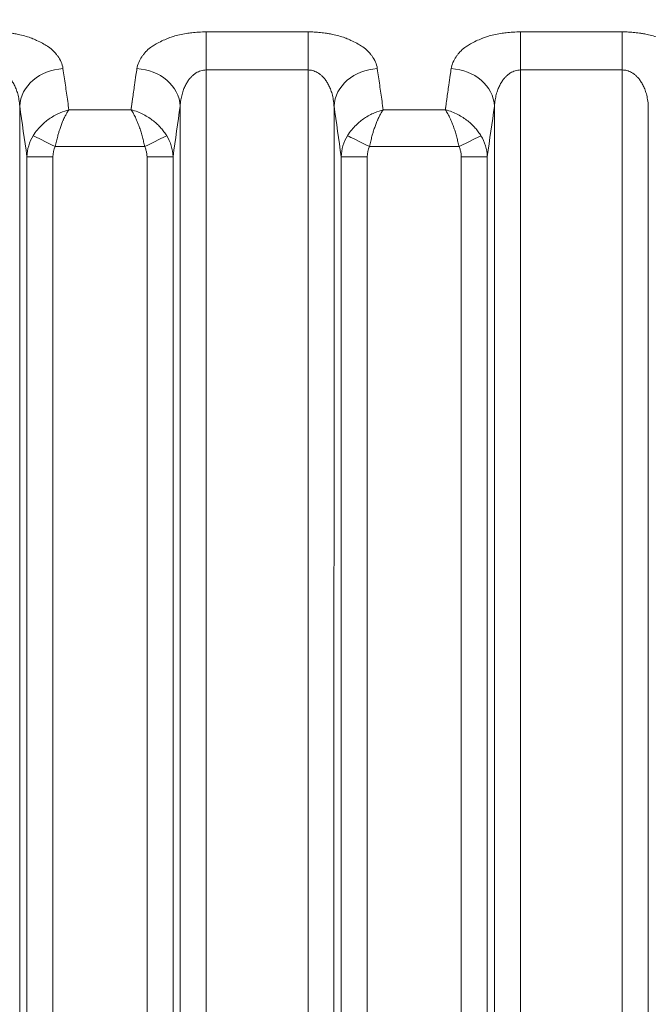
# Model space of a CAD drawing. Header units: millimetres. Extents: x 5 to 415, y 5 to 292.
# Tile 115 of 197: x 318.47 to 325.69, y 161.35 to 172.67. Entities that reach past the tile are written whole.
import ezdxf

# ---------------------------------------------------------------- set-up
doc = ezdxf.new("R2010")
doc.units = ezdxf.units.MM
doc.layers.add('Sichtbar schmal (ISO)', color=7, linetype='Continuous', lineweight=18)
doc.layers.add('Symbol (ISO)', color=7, linetype='Continuous', lineweight=25)
doc.styles.add('Notiztext (ISO)', font='isocpeur.ttf')
doc.dimstyles.new('Standard - Methode 1b (ISO)$7', dxfattribs={"dimtxt": 3.5, "dimasz": 2.5, "dimexe": 2, "dimexo": 0, "dimgap": 0.762, "dimtad": 1, "dimtoh": 1, "dimdsep": 46, "dimtxsty": 'Notiztext (ISO)', "dimcen": 0.09, "dimdle": 10, "dimclrd": 256, "dimclre": 256, "dimclrt": 256, "dimazin": 2, "dimtfac": 1, "dimtmove": 0, "dimatfit": 3, "dimfxl": 1, "dimtolj": 1, "dimlwd": -1, "dimlwe": -1, "dimarcsym": 0})

msp = doc.modelspace()

# ---------------------------------------------------------------- linework, layer by layer
at = {"layer": 'Sichtbar schmal (ISO)'}
for p, q in [((321.78132833, 172.5295249), (320.61114165, 172.5295249)), ((320.61114165, 172.09147545), (320.61114165, 172.5295249)), ((321.78132833, 172.5295249), (321.78132833, 172.09147563)), ((325.3942789, 172.5295249), (324.22409222, 172.5295249)), ((324.22409222, 172.09147546), (324.22409222, 172.5295249)), ((325.3942789, 172.5295249), (325.3942789, 172.09147563)), ((320.61114039, 151.1072137), (320.61114155, 172.09147545)), ((320.61114155, 172.09147545), (321.78132833, 172.09147563)), ((321.78132948, 151.10718065), (321.78132833, 172.09147563)), ((324.22409141, 151.10714891), (324.22409216, 172.09147546)), ((324.22409216, 172.09147546), (325.3942789, 172.09147563)), ((325.39427963, 151.10714848), (325.3942789, 172.09147563)), ((318.46723655, 171.67579884), (318.4672363, 151.52413995)), ((319.7557692, 171.69628512), (319.75477686, 171.68904498)), ((320.31228321, 151.5241202), (320.31228295, 171.67579763)), ((322.08018712, 171.67579884), (322.08018687, 151.52411515)), ((323.36871977, 171.69628512), (323.36772743, 171.68904498)), ((323.92523378, 151.52412413), (323.92523352, 171.67579763)), ((325.69313744, 151.52419207), (325.69313769, 171.67579884)), ((319.74732261, 171.63317855), (319.03259459, 171.63319565)), ((323.36027318, 171.63317855), (322.64554516, 171.63319565)), ((319.90420292, 171.21026197), (318.87532392, 171.21026602)), ((323.51715349, 171.21026197), (322.48827449, 171.21026602)), ((318.55005149, 152.13542233), (318.55005152, 171.09415074)), ((318.55005151, 171.09415066), (318.84890994, 171.09415066)), ((318.84890992, 152.13542234), (318.84890994, 171.09415066)), ((319.93060976, 171.09415067), (319.93060943, 152.13544624)), ((319.93060976, 171.09415067), (320.2294678, 171.09415067)), ((320.22946779, 171.09414942), (320.22946792, 152.13544634)), ((322.16300206, 152.13550814), (322.16300209, 171.09415074)), ((322.16300208, 171.09415066), (322.46186051, 171.09415066)), ((322.46186049, 152.13550815), (322.46186051, 171.09415066)), ((323.54356033, 171.09415067), (323.54356, 152.13555587)), ((323.54356033, 171.09415067), (323.84241837, 171.09415067)), ((323.84241836, 171.09414942), (323.84241849, 152.13555598))]:
    msp.add_line(p, q, dxfattribs=at)
for centre, major_axis, ratio, start_param, end_param in [((318.96533404, 171.67579941), (-0.49456302, -0.07353514), 0.8594289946, 4.586153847, 6.1118770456), ((317.65782576, 146.52525245), (0.00014648, 29.65238474), 0.087158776, 5.7405202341, 5.7529974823), ((321.12155965, 146.52773371), (0.00013877, -29.64947928), 0.0871586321, 3.6766701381, 3.6843073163), ((319.81388771, 172.05779095), (-0.08178142, -0.55352244), 0.0116191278, 4.6255918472, 4.7587717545), ((319.81418533, 171.67579901), (0.49456298, -0.07353542), 0.859429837, 0.171306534, 1.6971166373), ((322.57828461, 171.67579941), (-0.49456302, -0.07353514), 0.8594289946, 4.586153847, 6.111877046), ((321.27077636, 146.52525245), (0.00014645, 29.65238474), 0.0871587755, 5.7405202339, 5.7529974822), ((324.73451021, 146.52773371), (0.00013876, -29.64947928), 0.0871586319, 3.6766701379, 3.6843073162), ((323.42683935, 172.0577891), (-0.08178972, -0.55357876), 0.0116203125, 4.6255976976, 4.758764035), ((323.4271359, 171.67579901), (0.49456298, -0.07353542), 0.859429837, 0.1713065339, 1.6971166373), ((317.65768058, 146.52525245), (0.00014648, 29.65237814), 0.087158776, 5.7345906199, 5.7405202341), ((321.12179537, 146.52773371), (0.00013877, -29.64946855), 0.0871586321, 3.6843073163, 3.6945891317), ((321.27063118, 146.52525245), (0.00014645, 29.65237814), 0.0871587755, 5.73459062, 5.7405202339), ((324.73474593, 146.52773371), (0.00013876, -29.64946855), 0.0871586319, 3.6843073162, 3.6945891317), ((317.65753959, 146.52525245), (0.00014648, 29.6523717), 0.087158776, 5.7222225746, 5.7345906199), ((321.27049019, 146.52525245), (0.00014645, 29.6523717), 0.0871587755, 5.7222225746, 5.73459062), ((317.18217578, 146.5252548), (-0.00014401, -29.15289089), 0.087158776, 2.5731872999, 2.6114048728), ((321.12192125, 146.52773371), (0.00013877, -29.64946277), 0.0871586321, 3.6990058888, 3.7002621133), ((321.1218924, 146.52773371), (-0.00013877, 29.6494641), 0.0871586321, 0.5562725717, 0.5569514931), ((321.12182425, 146.52773371), (-0.00013877, 29.64946722), 0.0871586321, 0.5529964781, 0.5556867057), ((321.59720328, 146.52773594), (-0.00013643, 29.14998431), 0.0871586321, 0.5301861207, 0.5684075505), ((320.79512638, 146.5252548), (-0.00014398, -29.1528909), 0.0871587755, 2.5731872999, 2.6114048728), ((324.73487181, 146.52773371), (0.00013876, -29.64946277), 0.0871586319, 3.699005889, 3.7002621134), ((324.73484296, 146.52773371), (-0.00013876, 29.6494641), 0.0871586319, 0.5562725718, 0.5569514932), ((324.73477481, 146.52773371), (-0.00013876, 29.64946722), 0.0871586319, 0.5529964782, 0.5556867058), ((325.21015384, 146.52773594), (-0.00013642, 29.14998431), 0.0871586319, 0.5301861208, 0.5684075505), ((321.12225205, 146.52773371), (0.00013877, -29.64944743), 0.0871586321, 3.7017238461, 3.7025569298), ((324.73520261, 146.52773372), (0.00013876, -29.64944743), 0.0871586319, 3.7017238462, 3.7025569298), ((319.0479744, 171.08414771), (-0.48788938, -0.102396), 0.9809029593, 5.5323303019, 6.0519613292), ((318.87525403, 171.21012992), (-0.26860108, 0.13361673), 0.0005099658, 4.7123824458, 5.9355058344), ((319.90413476, 171.21039271), (0.26869508, 0.13342764), 0.000491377, 4.7123986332, 5.9354973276), ((319.71955659, 171.08165123), (-0.50963409, 0.02264932), 0.9712259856, 3.2125461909, 3.7258920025), ((322.66092495, 171.08414772), (-0.48788932, -0.10239621), 0.9809029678, 5.5323298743, 6.0519609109), ((322.4882046, 171.21012992), (-0.26860108, 0.13361673), 0.0005099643, 4.7123824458, 5.9355058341), ((323.51708533, 171.21039271), (0.26869508, 0.13342764), 0.0004913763, 4.7123986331, 5.9354973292), ((323.33250729, 171.08165127), (-0.50963393, 0.02265013), 0.9712260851, 3.2125477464, 3.725893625), ((319.44417304, 170.92787247), (-0.56860303, 0.28288959), 0.6226943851, 0.001400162, 0.2984419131), ((323.05711932, 170.92787415), (-0.56859863, 0.28288813), 0.622696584, 0.0014008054, 0.2984436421)]:
    msp.add_ellipse(centre, major_axis=major_axis, ratio=ratio, start_param=start_param, end_param=end_param, dxfattribs=at)
for points, knots in [([(318.16837776, 172.5295249), (318.19246158, 172.52961403), (318.21674913, 172.52902965), (318.24090493, 172.52778993), (318.26468837, 172.52656932), (318.28834294, 172.52471374), (318.3116291, 172.5223123), (318.3355051, 172.51985003), (318.35899299, 172.51681449), (318.38191213, 172.5133351), (318.38788754, 172.51242796), (318.39382459, 172.51149073), (318.39972153, 172.51052612), (318.41772499, 172.50758111), (318.4352424, 172.50431609), (318.45245738, 172.50070986), (318.47644764, 172.49568433), (318.49986329, 172.4900004), (318.5230756, 172.48347788), (318.54654662, 172.47688266), (318.56981607, 172.46942741), (318.59302556, 172.46080937), (318.59715902, 172.45927455), (318.60128963, 172.45770261), (318.6054173, 172.45609151), (318.62420973, 172.44875655), (318.64330482, 172.44076601), (318.66186979, 172.43233764), (318.68593418, 172.42141259), (318.70907934, 172.40974537), (318.73015709, 172.39814063), (318.75051089, 172.38693448), (318.76894926, 172.3757985), (318.78505817, 172.36564547), (318.78940912, 172.36290317), (318.79352431, 172.3602108), (318.79744916, 172.35755472), (318.82170597, 172.34113926), (318.83918009, 172.32629344), (318.85704267, 172.30814911), (318.86662092, 172.29841979), (318.87622204, 172.28770602), (318.88613989, 172.27505068), (318.89226448, 172.26723562), (318.89870913, 172.25876463), (318.90516357, 172.24965004), (318.91893301, 172.23020563), (318.93271974, 172.20779951), (318.94365045, 172.18281686), (318.95387039, 172.15945869), (318.96157259, 172.13385041), (318.9649008, 172.10673637)], [0, 0, 0, 0, 0.0614003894, 0.0614003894, 0.0614003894, 0.1218542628, 0.1218542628, 0.1218542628, 0.1838394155, 0.1838394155, 0.1838394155, 0.2, 0.2, 0.2, 0.2493386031, 0.2493386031, 0.2493386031, 0.3180953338, 0.3180953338, 0.3180953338, 0.3876183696, 0.3876183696, 0.3876183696, 0.4, 0.4, 0.4, 0.4563708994, 0.4563708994, 0.4563708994, 0.5294403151, 0.5294403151, 0.5294403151, 0.6, 0.6, 0.6, 0.6190579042, 0.6190579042, 0.6190579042, 0.7368419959, 0.7368419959, 0.7368419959, 0.8, 0.8, 0.8, 0.8390020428, 0.8390020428, 0.8390020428, 0.9222061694, 0.9222061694, 0.9222061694, 1, 1, 1, 1]), ([(319.81457368, 172.1067214), (319.81792066, 172.13239365), (319.82519142, 172.15678729), (319.83479676, 172.17922327), (319.84494226, 172.20292095), (319.85767346, 172.22443223), (319.8705721, 172.24338856), (319.8770376, 172.25289051), (319.88353858, 172.26175713), (319.88974959, 172.26997113), (319.8983115, 172.28129419), (319.90673614, 172.29120845), (319.91523341, 172.30035758), (319.9319067, 172.31830995), (319.9486001, 172.33341156), (319.97082123, 172.34954463), (319.97739642, 172.35431837), (319.9844861, 172.35917207), (319.99231174, 172.3641702), (320.00530283, 172.37246743), (320.01974896, 172.38135903), (320.0354578, 172.39037434), (320.05567265, 172.40197565), (320.07800722, 172.4137668), (320.10144843, 172.42491266), (320.12311513, 172.43521477), (320.14571518, 172.44496177), (320.16789039, 172.45375694), (320.17160799, 172.45523143), (320.17531272, 172.45667989), (320.17899677, 172.4581013), (320.19773246, 172.46533009), (320.21635887, 172.47166557), (320.23491642, 172.47733092), (320.25781622, 172.4843219), (320.28060525, 172.49029813), (320.30365921, 172.49556625), (320.32963912, 172.50150298), (320.35595914, 172.50654987), (320.38350944, 172.51089983), (320.40409228, 172.51414968), (320.42518344, 172.51710743), (320.44666555, 172.51964901), (320.47210483, 172.52265876), (320.49809407, 172.52508284), (320.52431086, 172.52676178), (320.55319297, 172.52861141), (320.58234935, 172.52955448), (320.61114165, 172.5295249)], [0, 0, 0, 0, 0.0773491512, 0.0773491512, 0.0773491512, 0.1590480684, 0.1590480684, 0.1590480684, 0.2, 0.2, 0.2, 0.2564524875, 0.2564524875, 0.2564524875, 0.3672231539, 0.3672231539, 0.3672231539, 0.4, 0.4, 0.4, 0.4544117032, 0.4544117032, 0.4544117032, 0.5244311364, 0.5244311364, 0.5244311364, 0.5891500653, 0.5891500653, 0.5891500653, 0.6, 0.6, 0.6, 0.6551786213, 0.6551786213, 0.6551786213, 0.7232684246, 0.7232684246, 0.7232684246, 0.8, 0.8, 0.8, 0.8573261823, 0.8573261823, 0.8573261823, 0.9252122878, 0.9252122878, 0.9252122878, 1, 1, 1, 1]), ([(321.78132833, 172.5295249), (321.80541215, 172.52961403), (321.8296997, 172.52902965), (321.8538555, 172.52778993), (321.87763894, 172.52656932), (321.90129351, 172.52471374), (321.92457967, 172.5223123), (321.94845567, 172.51985003), (321.97194356, 172.51681449), (321.9948627, 172.5133351), (322.00083811, 172.51242796), (322.00677516, 172.51149073), (322.0126721, 172.51052612), (322.03067556, 172.50758111), (322.04819297, 172.50431609), (322.06540795, 172.50070986), (322.08939821, 172.49568433), (322.11281386, 172.4900004), (322.13602617, 172.48347788), (322.15949719, 172.47688266), (322.18276664, 172.46942741), (322.20597613, 172.46080937), (322.21010959, 172.45927455), (322.2142402, 172.45770261), (322.21836787, 172.45609151), (322.2371603, 172.44875655), (322.25625539, 172.44076601), (322.27482036, 172.43233764), (322.29888475, 172.42141259), (322.32202991, 172.40974537), (322.34310766, 172.39814063), (322.36346146, 172.38693448), (322.38189983, 172.3757985), (322.39800874, 172.36564547), (322.40235969, 172.36290317), (322.40647488, 172.3602108), (322.41039973, 172.35755472), (322.43465654, 172.34113926), (322.45213066, 172.32629344), (322.46999324, 172.30814911), (322.47957149, 172.29841979), (322.48917261, 172.28770602), (322.49909046, 172.27505068), (322.50521505, 172.26723562), (322.5116597, 172.25876463), (322.51811414, 172.24965004), (322.53188358, 172.23020563), (322.54567031, 172.20779951), (322.55660102, 172.18281686), (322.56682096, 172.15945869), (322.57452316, 172.13385041), (322.57785137, 172.10673637)], [0, 0, 0, 0, 0.0614003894, 0.0614003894, 0.0614003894, 0.1218542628, 0.1218542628, 0.1218542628, 0.1838394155, 0.1838394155, 0.1838394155, 0.2, 0.2, 0.2, 0.2493386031, 0.2493386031, 0.2493386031, 0.3180953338, 0.3180953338, 0.3180953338, 0.3876183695, 0.3876183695, 0.3876183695, 0.4, 0.4, 0.4, 0.4563708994, 0.4563708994, 0.4563708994, 0.529440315, 0.529440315, 0.529440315, 0.6, 0.6, 0.6, 0.6190579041, 0.6190579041, 0.6190579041, 0.7368419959, 0.7368419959, 0.7368419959, 0.8, 0.8, 0.8, 0.8390020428, 0.8390020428, 0.8390020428, 0.9222061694, 0.9222061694, 0.9222061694, 1, 1, 1, 1]), ([(323.42752425, 172.1067214), (323.43087123, 172.13239365), (323.43814199, 172.15678729), (323.44774733, 172.17922327), (323.45789283, 172.20292095), (323.47062403, 172.22443223), (323.48352267, 172.24338856), (323.48998817, 172.25289051), (323.49648915, 172.26175713), (323.50270016, 172.26997113), (323.51126207, 172.28129419), (323.51968671, 172.29120845), (323.52818398, 172.30035758), (323.54485727, 172.31830995), (323.56155067, 172.33341156), (323.5837718, 172.34954463), (323.59034699, 172.35431837), (323.59743667, 172.35917207), (323.60526231, 172.3641702), (323.6182534, 172.37246743), (323.63269953, 172.38135903), (323.64840837, 172.39037434), (323.66862322, 172.40197565), (323.69095779, 172.4137668), (323.714399, 172.42491266), (323.7360657, 172.43521477), (323.75866575, 172.44496177), (323.78084096, 172.45375694), (323.78455856, 172.45523143), (323.78826329, 172.45667989), (323.79194734, 172.4581013), (323.81068303, 172.46533009), (323.82930944, 172.47166557), (323.84786699, 172.47733092), (323.87076679, 172.4843219), (323.89355582, 172.49029813), (323.91660978, 172.49556625), (323.94258969, 172.50150298), (323.96890971, 172.50654987), (323.99646001, 172.51089983), (324.01704285, 172.51414968), (324.03813401, 172.51710743), (324.05961612, 172.51964901), (324.0850554, 172.52265876), (324.11104464, 172.52508284), (324.13726143, 172.52676178), (324.16614354, 172.52861141), (324.19529992, 172.52955448), (324.22409222, 172.5295249)], [0, 0, 0, 0, 0.0773491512, 0.0773491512, 0.0773491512, 0.1590480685, 0.1590480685, 0.1590480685, 0.2, 0.2, 0.2, 0.2564524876, 0.2564524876, 0.2564524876, 0.367223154, 0.367223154, 0.367223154, 0.4, 0.4, 0.4, 0.4544117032, 0.4544117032, 0.4544117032, 0.5244311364, 0.5244311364, 0.5244311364, 0.5891500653, 0.5891500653, 0.5891500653, 0.6, 0.6, 0.6, 0.6551786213, 0.6551786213, 0.6551786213, 0.7232684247, 0.7232684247, 0.7232684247, 0.8, 0.8, 0.8, 0.8573261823, 0.8573261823, 0.8573261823, 0.9252122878, 0.9252122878, 0.9252122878, 1, 1, 1, 1]), ([(325.3942789, 172.5295249), (325.41836272, 172.52961403), (325.44265027, 172.52902965), (325.46680607, 172.52778993), (325.49058951, 172.52656932), (325.51424408, 172.52471374), (325.53753025, 172.5223123), (325.56140624, 172.51985003), (325.58489413, 172.51681449), (325.60781327, 172.5133351), (325.61378868, 172.51242796), (325.61972573, 172.51149073), (325.62562267, 172.51052612), (325.64362613, 172.50758111), (325.66114354, 172.50431609), (325.67835852, 172.50070986), (325.70234878, 172.49568433), (325.72576443, 172.4900004), (325.74897674, 172.48347788), (325.77244776, 172.47688266), (325.79571721, 172.46942741), (325.8189267, 172.46080937), (325.82306016, 172.45927455), (325.82719077, 172.45770261), (325.83131844, 172.45609151), (325.85011087, 172.44875655), (325.86920596, 172.44076601), (325.88777093, 172.43233764), (325.91183532, 172.42141259), (325.93498048, 172.40974537), (325.95605823, 172.39814063), (325.97641203, 172.38693448), (325.9948504, 172.3757985), (326.01095931, 172.36564547), (326.01531026, 172.36290317), (326.01942545, 172.3602108), (326.0233503, 172.35755472), (326.04760711, 172.34113926), (326.06508123, 172.32629344), (326.08294381, 172.30814911), (326.09252206, 172.29841979), (326.10212318, 172.28770602), (326.11204103, 172.27505068), (326.11816562, 172.26723562), (326.12461027, 172.25876463), (326.13106471, 172.24965004), (326.14483415, 172.23020563), (326.15862088, 172.20779951), (326.16955159, 172.18281686), (326.17977153, 172.15945869), (326.18747373, 172.13385041), (326.19080194, 172.10673637)], [0, 0, 0, 0, 0.0614003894, 0.0614003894, 0.0614003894, 0.1218542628, 0.1218542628, 0.1218542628, 0.1838394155, 0.1838394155, 0.1838394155, 0.2, 0.2, 0.2, 0.2493386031, 0.2493386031, 0.2493386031, 0.3180953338, 0.3180953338, 0.3180953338, 0.3876183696, 0.3876183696, 0.3876183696, 0.4, 0.4, 0.4, 0.4563708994, 0.4563708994, 0.4563708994, 0.5294403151, 0.5294403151, 0.5294403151, 0.6, 0.6, 0.6, 0.6190579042, 0.6190579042, 0.6190579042, 0.736841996, 0.736841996, 0.736841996, 0.8, 0.8, 0.8, 0.8390020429, 0.8390020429, 0.8390020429, 0.9222061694, 0.9222061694, 0.9222061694, 1, 1, 1, 1]), ([(318.16837776, 172.09147565), (318.17745543, 172.09147557), (318.19550553, 172.09027113), (318.22234038, 172.08489426), (318.24890788, 172.07593723), (318.2754622, 172.0631129), (318.30207534, 172.0459744), (318.32868268, 172.02392998), (318.35505334, 171.99627924), (318.38075482, 171.96226886), (318.40513992, 171.92115374), (318.4273467, 171.87224575), (318.44629367, 171.81494422), (318.46065591, 171.74879665), (318.46583047, 171.70100934), (318.46723636, 171.67579739)], [0, 0, 0, 0, 0.0554165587, 0.11012060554, 0.16573002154, 0.22336506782, 0.28408890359, 0.34891881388, 0.41891066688, 0.49506709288, 0.5782679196, 0.6694209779, 0.7694514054, 0.87928451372, 0.99999621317, 0.99999621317, 0.99999621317, 0.99999621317]), ([(320.31228303, 171.67579657), (320.31362273, 171.69982031), (320.31845324, 171.74548233), (320.33175942, 171.80909405), (320.34944328, 171.86490814), (320.37042082, 171.91326869), (320.39370699, 171.95446606), (320.41839781, 171.98887325), (320.44378256, 172.01708082), (320.46948362, 172.03987599), (320.49548806, 172.0580639), (320.52202054, 172.07224496), (320.54968439, 172.08282626), (320.57945751, 172.08980968), (320.60025901, 172.09147531), (320.61114155, 172.09147546)], [0.0000037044, 0.0000037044, 0.0000037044, 0.0000037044, 0.1150154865, 0.22023121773, 0.31702696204, 0.40631375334, 0.48850397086, 0.56383284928, 0.63287433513, 0.69672354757, 0.75695145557, 0.81530021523, 0.87314537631, 0.93356801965, 0.99999978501, 0.99999978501, 0.99999978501, 0.99999978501]), ([(321.78132833, 172.09147565), (321.790406, 172.09147557), (321.8084561, 172.09027113), (321.83529095, 172.08489426), (321.86185845, 172.07593723), (321.88841277, 172.0631129), (321.91502591, 172.0459744), (321.94163325, 172.02392998), (321.96800391, 171.99627924), (321.99370539, 171.96226886), (322.01809049, 171.92115374), (322.04029727, 171.87224575), (322.05924424, 171.81494422), (322.07360648, 171.74879665), (322.07878104, 171.70100934), (322.08018693, 171.67579739)], [0, 0, 0, 0, 0.05541655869, 0.11012060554, 0.16573002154, 0.22336506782, 0.28408890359, 0.34891881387, 0.41891066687, 0.49506709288, 0.5782679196, 0.6694209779, 0.7694514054, 0.87928451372, 0.9999962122, 0.9999962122, 0.9999962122, 0.9999962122]), ([(323.9252336, 171.67579657), (323.9265733, 171.69982031), (323.93140381, 171.74548233), (323.94470999, 171.80909405), (323.96239385, 171.86490814), (323.98337139, 171.91326869), (324.00665756, 171.95446606), (324.03134838, 171.98887325), (324.05673313, 172.01708082), (324.08243419, 172.03987599), (324.10843863, 172.0580639), (324.13497111, 172.07224496), (324.16263496, 172.08282626), (324.19240809, 172.08980968), (324.21320961, 172.09147531), (324.22409216, 172.09147546)], [0.00000370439, 0.00000370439, 0.00000370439, 0.00000370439, 0.11501548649, 0.22023121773, 0.31702696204, 0.40631375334, 0.48850397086, 0.56383284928, 0.63287433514, 0.69672354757, 0.75695145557, 0.81530021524, 0.87314537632, 0.93356801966, 0.99999986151, 0.99999986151, 0.99999986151, 0.99999986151]), ([(325.3942789, 172.09147565), (325.40335657, 172.09147557), (325.42140667, 172.09027113), (325.44824152, 172.08489426), (325.47480902, 172.07593723), (325.50136334, 172.0631129), (325.52797648, 172.0459744), (325.55458382, 172.02392998), (325.58095448, 171.99627924), (325.60665596, 171.96226886), (325.63104106, 171.92115374), (325.65324784, 171.87224575), (325.67219481, 171.81494422), (325.68655705, 171.74879665), (325.69173161, 171.70100934), (325.6931375, 171.6757974)], [0, 0, 0, 0, 0.05541655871, 0.11012060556, 0.16573002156, 0.22336506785, 0.28408890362, 0.34891881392, 0.41891066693, 0.49506709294, 0.57826791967, 0.66942097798, 0.76945140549, 0.87928451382, 0.9999962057, 0.9999962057, 0.9999962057, 0.9999962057]), ([(319.75846675, 171.71608012), (319.75834684, 171.71504293), (319.75822407, 171.71403001), (319.75808694, 171.71300888), (319.75794982, 171.71198776), (319.75779834, 171.71095842), (319.75765666, 171.70994132), (319.75751499, 171.70892422), (319.75738311, 171.70791937), (319.75725298, 171.70691994)], [0, 0, 0, 0, 0.33333333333, 0.33333333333, 0.33333333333, 0.66666666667, 0.66666666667, 0.66666666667, 0.99999936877, 0.99999936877, 0.99999936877, 0.99999936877]), ([(323.37141732, 171.71608012), (323.37129741, 171.71504293), (323.37117464, 171.71403001), (323.37103751, 171.71300888), (323.37090039, 171.71198776), (323.37074891, 171.71095842), (323.37060723, 171.70994132), (323.37046556, 171.70892422), (323.37033368, 171.70791936), (323.37020355, 171.70691994)], [0, 0, 0, 0, 0.33333333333, 0.33333333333, 0.33333333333, 0.66666666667, 0.66666666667, 0.66666666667, 0.99999936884, 0.99999936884, 0.99999936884, 0.99999936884]), ([(319.03259043, 171.63319308), (319.00261101, 171.6248044), (318.97011157, 171.61411535), (318.93264219, 171.59827418), (318.89517281, 171.58243302), (318.85280552, 171.56034529), (318.81761326, 171.53666272), (318.782421, 171.51298016), (318.75348521, 171.48926256), (318.72066266, 171.45731202), (318.6878401, 171.42536148), (318.65227315, 171.38431728), (318.62274866, 171.33579799)], [0, 0, 0, 0, 0.25, 0.25, 0.25, 0.5, 0.5, 0.5, 0.75, 0.75, 0.75, 1, 1, 1, 1]), ([(319.03259044, 171.63319642), (319.02510791, 171.62286112), (319.01785375, 171.61166293), (319.01078175, 171.59973704), (319.00391398, 171.58815555), (318.99721883, 171.57589016), (318.99071763, 171.56310277), (318.98405876, 171.55000525), (318.97760291, 171.53636066), (318.97136102, 171.52234279), (318.97043523, 171.52026368), (318.96951415, 171.51817635), (318.96859785, 171.51608136), (318.96312466, 171.5035677), (318.95783162, 171.49078533), (318.95269009, 171.4777465), (318.94658264, 171.46225811), (318.94068825, 171.44640903), (318.93499051, 171.43015864), (318.92935613, 171.41408898), (318.9239136, 171.39762595), (318.91868841, 171.38067944), (318.91793003, 171.37821985), (318.91717628, 171.37575), (318.91642736, 171.37326956), (318.91208483, 171.3588871), (318.90790056, 171.34415618), (318.90385382, 171.32918082), (318.89890095, 171.31085222), (318.89415407, 171.29216046), (318.88960313, 171.27327087), (318.88458327, 171.25243497), (318.87980275, 171.23136281), (318.87532392, 171.21026602)], [0, 0, 0, 0, 0.1070667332, 0.1070667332, 0.1070667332, 0.2110414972, 0.2110414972, 0.2110414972, 0.3175379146, 0.3175379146, 0.3175379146, 0.3333333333, 0.3333333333, 0.3333333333, 0.427681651, 0.427681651, 0.427681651, 0.5397547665, 0.5397547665, 0.5397547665, 0.6505814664, 0.6505814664, 0.6505814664, 0.6666666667, 0.6666666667, 0.6666666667, 0.759934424, 0.759934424, 0.759934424, 0.8740863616, 0.8740863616, 0.8740863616, 1, 1, 1, 1]), ([(319.90420292, 171.21026197), (319.90026937, 171.22857537), (319.89613262, 171.24682183), (319.89184259, 171.26484532), (319.8875318, 171.28295605), (319.88306681, 171.30084011), (319.87845721, 171.31833411), (319.87338196, 171.33759531), (319.86813138, 171.35638171), (319.86268115, 171.37445362), (319.85727169, 171.39239033), (319.8516526, 171.40960561), (319.84583997, 171.42635251), (319.83939534, 171.44492028), (319.83271214, 171.46291729), (319.8257147, 171.48055817), (319.8211416, 171.49208716), (319.81643298, 171.50346087), (319.81154537, 171.51469758), (319.80868771, 171.5212674), (319.80577171, 171.52778828), (319.80280034, 171.53423762), (319.79453366, 171.55218037), (319.78583673, 171.56956984), (319.77680227, 171.58590722), (319.76736767, 171.60296821), (319.75756781, 171.61886972), (319.74731859, 171.63317342)], [0, 0, 0, 0, 0.10714025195, 0.10714025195, 0.10714025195, 0.21479910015, 0.21479910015, 0.21479910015, 0.33333333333, 0.33333333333, 0.33333333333, 0.45098074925, 0.45098074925, 0.45098074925, 0.58141977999, 0.58141977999, 0.58141977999, 0.66666666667, 0.66666666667, 0.66666666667, 0.71650833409, 0.71650833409, 0.71650833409, 0.85517326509, 0.85517326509, 0.85517326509, 0.99997985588, 0.99997985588, 0.99997985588, 0.99997985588]), ([(320.15677254, 171.33579063), (320.14722791, 171.35123271), (320.1265878, 171.38144595), (320.09101473, 171.42485267), (320.050476, 171.46653834), (320.00402568, 171.50674192), (319.95088834, 171.54501081), (319.8902797, 171.58042386), (319.82159177, 171.61144064), (319.77290738, 171.62683437), (319.74732261, 171.63317321)], [0, 0, 0, 0, 0.10545753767, 0.21059082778, 0.31991479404, 0.43514652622, 0.55878033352, 0.69283129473, 0.83923842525, 0.99995672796, 0.99995672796, 0.99995672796, 0.99995672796]), ([(319.74912034, 171.64630966), (319.74915488, 171.647669), (319.7492524, 171.64903227), (319.74944071, 171.65041676), (319.74962901, 171.65180125), (319.74990809, 171.65320696), (319.75009638, 171.65459072), (319.75028468, 171.65597447), (319.75038217, 171.65733629), (319.7504494, 171.65869057)], [0, 0, 0, 0, 0.3333333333, 0.3333333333, 0.3333333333, 0.6666666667, 0.6666666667, 0.6666666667, 1, 1, 1, 1]), ([(319.7504494, 171.65869057), (319.75065227, 171.65961083), (319.75084607, 171.66062319), (319.75103841, 171.66186165), (319.75123075, 171.6631001), (319.75142163, 171.66456459), (319.75158828, 171.66585272), (319.75175492, 171.66714082), (319.75189734, 171.66825264), (319.7520231, 171.66932229)], [0.00000000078, 0.00000000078, 0.00000000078, 0.00000000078, 0.33333333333, 0.33333333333, 0.33333333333, 0.66666666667, 0.66666666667, 0.66666666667, 0.99999263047, 0.99999263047, 0.99999263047, 0.99999263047]), ([(322.645541, 171.63319308), (322.61556158, 171.6248044), (322.58306214, 171.61411535), (322.54559276, 171.59827418), (322.50812338, 171.58243302), (322.46575609, 171.56034529), (322.43056383, 171.53666272), (322.39537157, 171.51298016), (322.36643578, 171.48926256), (322.33361323, 171.45731202), (322.30079067, 171.42536148), (322.26522372, 171.38431728), (322.23569923, 171.33579799)], [0, 0, 0, 0, 0.25, 0.25, 0.25, 0.5, 0.5, 0.5, 0.75, 0.75, 0.75, 1, 1, 1, 1]), ([(322.64554101, 171.63319642), (322.63805848, 171.62286112), (322.63080432, 171.61166293), (322.62373232, 171.59973704), (322.61686455, 171.58815555), (322.6101694, 171.57589016), (322.6036682, 171.56310277), (322.59700933, 171.55000525), (322.59055348, 171.53636066), (322.58431159, 171.52234279), (322.5833858, 171.52026368), (322.58246472, 171.51817635), (322.58154842, 171.51608136), (322.57607523, 171.5035677), (322.57078219, 171.49078533), (322.56564066, 171.4777465), (322.55953321, 171.46225811), (322.55363882, 171.44640903), (322.54794108, 171.43015864), (322.5423067, 171.41408898), (322.53686417, 171.39762595), (322.53163898, 171.38067944), (322.5308806, 171.37821985), (322.53012685, 171.37575), (322.52937793, 171.37326956), (322.5250354, 171.3588871), (322.52085113, 171.34415618), (322.51680439, 171.32918082), (322.51185152, 171.31085222), (322.50710464, 171.29216046), (322.5025537, 171.27327087), (322.49753384, 171.25243497), (322.49275332, 171.23136281), (322.48827449, 171.21026602)], [0, 0, 0, 0, 0.1070667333, 0.1070667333, 0.1070667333, 0.2110414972, 0.2110414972, 0.2110414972, 0.3175379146, 0.3175379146, 0.3175379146, 0.3333333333, 0.3333333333, 0.3333333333, 0.4276816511, 0.4276816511, 0.4276816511, 0.5397547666, 0.5397547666, 0.5397547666, 0.6505814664, 0.6505814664, 0.6505814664, 0.6666666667, 0.6666666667, 0.6666666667, 0.7599344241, 0.7599344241, 0.7599344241, 0.8740863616, 0.8740863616, 0.8740863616, 1, 1, 1, 1]), ([(323.51715349, 171.21026197), (323.51321994, 171.22857537), (323.50908319, 171.24682183), (323.50479316, 171.26484532), (323.50048237, 171.28295605), (323.49601738, 171.30084011), (323.49140778, 171.31833411), (323.48633253, 171.33759531), (323.48108195, 171.35638171), (323.47563172, 171.37445362), (323.47022226, 171.39239033), (323.46460317, 171.40960561), (323.45879054, 171.42635251), (323.45234591, 171.44492028), (323.44566271, 171.46291729), (323.43866527, 171.48055817), (323.43409217, 171.49208716), (323.42938355, 171.50346087), (323.42449594, 171.51469758), (323.42163828, 171.5212674), (323.41872228, 171.52778828), (323.41575091, 171.53423762), (323.40748423, 171.55218037), (323.3987873, 171.56956984), (323.38975284, 171.58590722), (323.38031824, 171.60296821), (323.37051838, 171.61886972), (323.36026916, 171.63317342)], [0, 0, 0, 0, 0.10714025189, 0.10714025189, 0.10714025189, 0.21479910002, 0.21479910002, 0.21479910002, 0.33333333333, 0.33333333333, 0.33333333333, 0.45098074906, 0.45098074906, 0.45098074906, 0.58141977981, 0.58141977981, 0.58141977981, 0.66666666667, 0.66666666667, 0.66666666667, 0.71650833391, 0.71650833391, 0.71650833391, 0.8551732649, 0.8551732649, 0.8551732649, 0.99997985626, 0.99997985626, 0.99997985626, 0.99997985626]), ([(323.76972312, 171.33579063), (323.76017848, 171.35123271), (323.73953837, 171.38144595), (323.7039653, 171.42485267), (323.66342658, 171.46653834), (323.61697625, 171.50674192), (323.56383891, 171.54501081), (323.50323027, 171.58042386), (323.43454234, 171.61144064), (323.38585795, 171.62683437), (323.36027318, 171.63317321)], [0, 0, 0, 0, 0.10545753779, 0.21059082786, 0.31991479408, 0.43514652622, 0.55878033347, 0.69283129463, 0.83923842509, 0.99995672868, 0.99995672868, 0.99995672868, 0.99995672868]), ([(323.36207091, 171.64630966), (323.36210545, 171.647669), (323.36220297, 171.64903227), (323.36239128, 171.65041676), (323.36257958, 171.65180125), (323.36285866, 171.65320696), (323.36304695, 171.65459072), (323.36323525, 171.65597447), (323.36333274, 171.65733629), (323.36339997, 171.65869057)], [0, 0, 0, 0, 0.33333333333, 0.33333333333, 0.33333333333, 0.66666666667, 0.66666666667, 0.66666666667, 0.99999999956, 0.99999999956, 0.99999999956, 0.99999999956]), ([(323.36339997, 171.65869057), (323.36360284, 171.65961083), (323.36379664, 171.66062319), (323.36398898, 171.66186165), (323.36418132, 171.6631001), (323.3643722, 171.66456459), (323.36453885, 171.66585272), (323.36470549, 171.66714082), (323.36484791, 171.66825264), (323.36497367, 171.66932229)], [0, 0, 0, 0, 0.33333333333, 0.33333333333, 0.33333333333, 0.66666666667, 0.66666666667, 0.66666666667, 0.99999263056, 0.99999263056, 0.99999263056, 0.99999263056])]:
    msp.add_open_spline(points, degree=3, knots=knots, dxfattribs=at)
for points in [[(319.90420292, 171.21026197), (319.91010576, 171.19714208), (319.91994013, 171.17104165), (319.9293954, 171.13187077), (319.93093084, 171.10662799), (319.93060976, 171.09415067)], [(323.51715349, 171.21026197), (323.52305633, 171.19714208), (323.5328907, 171.17104165), (323.54234597, 171.13187077), (323.54388141, 171.10662799), (323.54356033, 171.09415067)]]:
    msp.add_open_spline(points, degree=3, dxfattribs=at)

# ---------------------------------------------------------------- leaders
at = {"layer": 'Symbol (ISO)', "annotation_type": 0, "has_hookline": 1, "hookline_direction": 0, "text_width": 21.3467799}
msp.add_leader([(291.60208173, 163.69660776), (304.013952, 189.68304734), (306.513952, 189.68304734)], dimstyle='Standard - Methode 1b (ISO)$7', override={"dimtad": 0}, dxfattribs=at)

doc.saveas('drawing.dxf')
